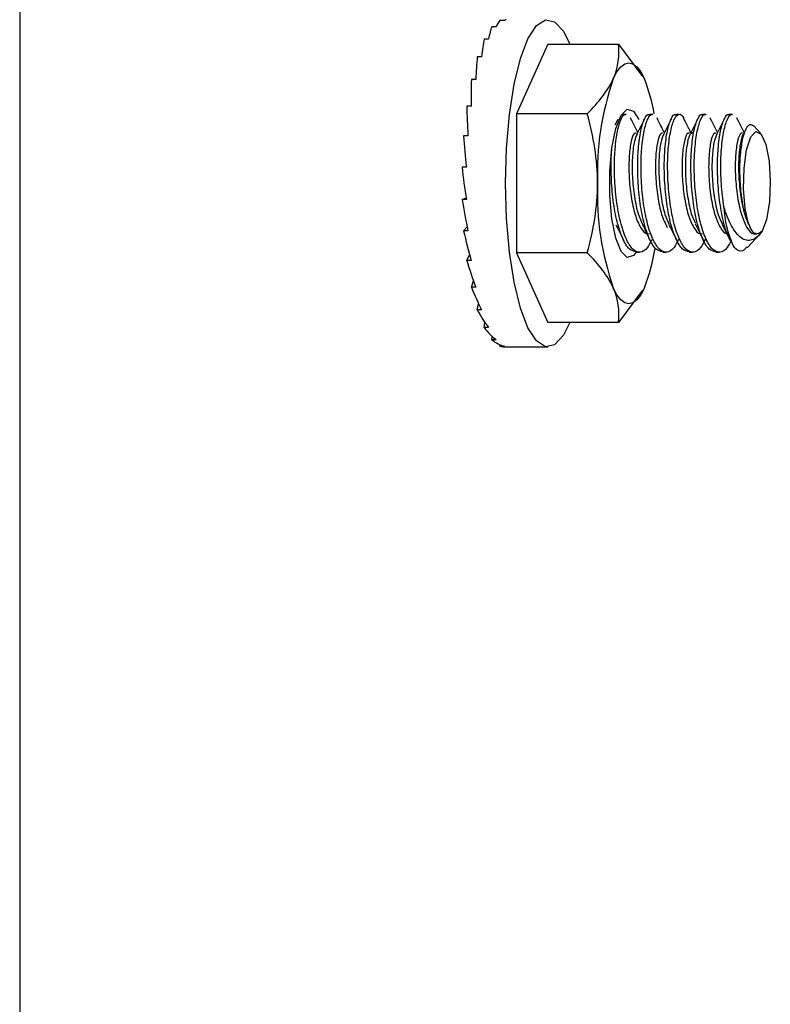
# Model space of a CAD drawing. Header units: inches. Extents: x 0.2 to 10.8, y 0.2 to 8.2.
# Tile 38 of 62: x 6.4923 to 6.5491, y 3.4571 to 3.5316. Entities that reach past the tile are written whole.
import ezdxf

# ---------------------------------------------------------------- set-up
doc = ezdxf.new("R2010")
doc.units = ezdxf.units.IN
doc.header["$MEASUREMENT"] = 0

msp = doc.modelspace()

# ---------------------------------------------------------------- linework, layer by layer
for p, q in [((6.492292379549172, 5.293044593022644), (6.492292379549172, 2.048252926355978)), ((6.528965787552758, 3.531521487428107), (6.528635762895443, 3.531521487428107)), ((6.528350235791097, 3.53104841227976), (6.528020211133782, 3.53104841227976)), ((6.52777039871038, 3.530120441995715), (6.527440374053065, 3.530120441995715)), ((6.532249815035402, 3.529735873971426), (6.529890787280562, 3.524473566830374)), ((6.532249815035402, 3.529735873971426), (6.537596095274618, 3.529735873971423)), ((6.537596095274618, 3.529735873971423), (6.539424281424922, 3.527288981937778)), ((6.527248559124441, 3.528773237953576), (6.526918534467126, 3.528773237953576)), ((6.526804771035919, 3.527058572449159), (6.526474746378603, 3.527058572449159)), ((6.526456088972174, 3.525042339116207), (6.526126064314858, 3.525042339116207)), ((6.529890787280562, 3.524473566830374), (6.529890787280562, 3.513948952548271)), ((6.535237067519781, 3.524473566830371), (6.529890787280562, 3.524473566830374)), ((6.538181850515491, 3.524419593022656), (6.537979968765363, 3.524419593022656)), ((6.538486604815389, 3.524179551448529), (6.538551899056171, 3.524004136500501)), ((6.540194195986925, 3.524419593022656), (6.539942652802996, 3.524419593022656)), ((6.540498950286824, 3.524179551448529), (6.540557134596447, 3.524023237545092)), ((6.542206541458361, 3.524419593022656), (6.541954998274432, 3.524419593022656)), ((6.544218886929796, 3.524419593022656), (6.543967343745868, 3.524419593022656)), ((6.544523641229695, 3.524179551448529), (6.544585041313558, 3.524014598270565)), ((6.546231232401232, 3.524419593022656), (6.545979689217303, 3.524419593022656)), ((6.546535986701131, 3.524179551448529), (6.546599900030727, 3.524007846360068)), ((6.537542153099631, 3.524031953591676), (6.537326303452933, 3.523599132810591)), ((6.54834767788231, 3.523000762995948), (6.547834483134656, 3.523552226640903)), ((6.526215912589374, 3.522802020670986), (6.525885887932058, 3.522802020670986)), ((6.547235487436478, 3.523292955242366), (6.547004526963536, 3.522830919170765)), ((6.526093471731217, 3.520423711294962), (6.525763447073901, 3.520423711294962)), ((6.525763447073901, 3.517998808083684), (6.526075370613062, 3.518111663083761)), ((6.526093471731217, 3.517998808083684), (6.525763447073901, 3.517998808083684)), ((6.525885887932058, 3.51562049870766), (6.526151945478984, 3.515916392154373)), ((6.547427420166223, 3.516151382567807), (6.54745677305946, 3.516092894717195)), ((6.526215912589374, 3.51562049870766), (6.525885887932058, 3.51562049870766)), ((6.547364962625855, 3.514365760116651), (6.548283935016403, 3.515353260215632)), ((6.526126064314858, 3.513380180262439), (6.526338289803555, 3.513794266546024)), ((6.529890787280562, 3.513948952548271), (6.532249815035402, 3.508686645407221)), ((6.535237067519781, 3.513948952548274), (6.529890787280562, 3.513948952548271)), ((6.538936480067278, 3.51400292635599), (6.539188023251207, 3.51400292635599)), ((6.540948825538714, 3.51400292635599), (6.541200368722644, 3.51400292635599)), ((6.54296117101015, 3.51400292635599), (6.543212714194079, 3.51400292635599)), ((6.544973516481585, 3.51400292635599), (6.545225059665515, 3.51400292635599)), ((6.526456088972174, 3.513380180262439), (6.526126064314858, 3.513380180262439)), ((6.526474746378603, 3.511363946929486), (6.526630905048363, 3.511828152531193)), ((6.526804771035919, 3.511363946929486), (6.526474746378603, 3.511363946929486)), ((6.539424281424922, 3.511133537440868), (6.537596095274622, 3.508686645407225)), ((6.526918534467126, 3.50964928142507), (6.527021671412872, 3.51009835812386)), ((6.527248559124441, 3.50964928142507), (6.526918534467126, 3.50964928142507)), ((6.527440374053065, 3.508302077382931), (6.527498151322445, 3.508678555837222)), ((6.537596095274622, 3.508686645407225), (6.532249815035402, 3.508686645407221)), ((6.52777039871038, 3.508302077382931), (6.527440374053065, 3.508302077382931)), ((6.528020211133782, 3.507374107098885), (6.528044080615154, 3.507632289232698)), ((6.528350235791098, 3.507374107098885), (6.528020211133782, 3.507374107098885)), ((6.528635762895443, 3.506901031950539), (6.528640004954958, 3.507010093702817)), ((6.528965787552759, 3.506901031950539), (6.528635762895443, 3.506901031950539)), ((6.529114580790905, 3.506841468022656), (6.532249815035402, 3.506841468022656))]:
    msp.add_line(p, q)
at = {"flags": 128}
for points in [[(6.529048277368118, 3.519211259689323), (6.529123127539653, 3.521870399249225), (6.529344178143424, 3.524405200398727), (6.529701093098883, 3.526697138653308), (6.53017718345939, 3.52863904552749), (6.530750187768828, 3.530140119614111), (6.531393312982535, 3.531130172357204), (6.5320764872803, 3.531562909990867), (6.532767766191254, 3.531418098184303), (6.533434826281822, 3.53070250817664), (6.5339320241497, 3.529735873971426)], [(6.537202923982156, 3.527104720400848), (6.537479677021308, 3.527632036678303), (6.537771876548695, 3.528015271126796), (6.538074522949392, 3.52824786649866), (6.538382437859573, 3.528325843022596), (6.538690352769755, 3.52824786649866), (6.538992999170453, 3.528015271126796), (6.539285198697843, 3.527632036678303), (6.539561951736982, 3.527104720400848)], [(6.538936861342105, 3.514010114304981), (6.538739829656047, 3.513758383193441), (6.538262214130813, 3.513605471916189), (6.537797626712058, 3.514060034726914), (6.537396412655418, 3.515072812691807), (6.537102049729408, 3.516534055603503), (6.536946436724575, 3.518285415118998), (6.536946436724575, 3.520137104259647), (6.537102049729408, 3.521888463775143), (6.537396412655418, 3.523349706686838), (6.537797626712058, 3.524362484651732), (6.538262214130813, 3.524817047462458), (6.538739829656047, 3.524664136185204), (6.539136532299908, 3.524022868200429)], [(6.547447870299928, 3.516112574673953), (6.547184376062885, 3.517305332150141), (6.54706243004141, 3.518801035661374), (6.547101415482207, 3.520361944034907), (6.547295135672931, 3.521739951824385), (6.547612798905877, 3.52271602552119), (6.548003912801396, 3.523135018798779), (6.548406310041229, 3.522930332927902), (6.54875602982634, 3.52213450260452), (6.548997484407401, 3.520874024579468), (6.549092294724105, 3.519349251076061), (6.549025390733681, 3.517802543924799), (6.548807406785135, 3.516479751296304), (6.548472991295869, 3.515591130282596)], [(6.533932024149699, 3.508686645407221), (6.533434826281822, 3.507720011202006), (6.532767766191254, 3.507004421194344), (6.5320764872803, 3.506859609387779), (6.531393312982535, 3.507292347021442), (6.530750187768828, 3.508282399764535), (6.53017718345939, 3.509783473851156), (6.529701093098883, 3.511725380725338), (6.529344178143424, 3.514017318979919), (6.529123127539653, 3.516552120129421), (6.529048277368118, 3.519211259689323)], [(6.539561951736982, 3.511317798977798), (6.53928519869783, 3.510790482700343), (6.538992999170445, 3.51040724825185), (6.53869035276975, 3.510174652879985), (6.538382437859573, 3.51009667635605), (6.538074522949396, 3.510174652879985), (6.537771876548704, 3.51040724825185), (6.53747967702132, 3.510790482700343), (6.537202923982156, 3.511317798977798)]]:
    msp.add_lwpolyline(points, dxfattribs=at)
for centre, radius, start, end in [((6.557655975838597, 3.520013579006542), 0.02164743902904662, 160.8783978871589, 182.1240407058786), ((6.528063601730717, 3.522419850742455), 0.01241612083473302, 9.484795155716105, 22.16787017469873), ((6.557655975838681, 3.518408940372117), 0.02164743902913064, 177.8759592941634, 199.1216021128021), ((6.553883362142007, 3.517847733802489), 0.008317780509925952, 182.7950767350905, 203.7602353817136), ((6.52758965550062, 3.516162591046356), 0.01291541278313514, 337.9684500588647, 351.7856536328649)]:
    msp.add_arc(centre, radius, start, end)
for major_axis, ratio, start_param, end_param in [((-0.000333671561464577, 0.01236972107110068), 0.1252463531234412, 0.09479627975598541, 0.2911458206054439), ((0, 0.01236979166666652), 0.1227209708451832, 0, 0.09817477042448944), ((-0.0006558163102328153, 0.01236948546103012), 0.1327143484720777, 0.2874880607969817, 0.4838376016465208), ((-0.0009553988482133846, 0.01236901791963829), 0.1448118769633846, 0.4796888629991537, 0.6760384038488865), ((-0.001222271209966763, 0.01236822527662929), 0.161051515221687, 0.6713090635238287, 0.867658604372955), ((-0.00144741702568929, 0.0123670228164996), 0.1808122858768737, 0.8624141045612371, 1.058763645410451), ((-0.001623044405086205, 0.0123653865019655), 0.2033799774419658, 1.053233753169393, 1.249583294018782), ((-0.001742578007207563, 0.01236341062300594), 0.2279784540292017, 1.24415032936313, 1.440499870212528), ((-0.001800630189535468, 0.01236134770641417), 0.2537877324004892, 1.435670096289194, 1.632019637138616), ((-0.001793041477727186, 0.01235960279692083), 0.2799493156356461, 1.628380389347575, 1.824729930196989), ((-0.001717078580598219, 0.01235865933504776), 0.3055634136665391, 1.822891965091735, 2.019241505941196), ((-0.001571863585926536, 0.01235893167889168), 0.3296861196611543, 2.01976378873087, 2.21611332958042), ((-0.001359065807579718, 0.01236057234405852), 0.3513373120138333, 2.219408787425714, 2.415758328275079), ((-0.001083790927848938, 0.01236330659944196), 0.3695310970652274, 2.421986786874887, 2.618336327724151), ((-0.0007554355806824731, 0.01236640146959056), 0.3833376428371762, 2.627305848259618, 2.823655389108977), ((-0.0003880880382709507, 0.0123688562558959), 0.3919754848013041, 2.834770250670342, 3.03111979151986), ((0, 0.01236979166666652), 0.3949171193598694, 3.043417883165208, 3.141592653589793)]:
    msp.add_ellipse((6.529114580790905, 3.519211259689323), major_axis=major_axis, ratio=ratio, start_param=start_param, end_param=end_param)
for points in [[(6.537202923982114, 3.527104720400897), (6.537605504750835, 3.528002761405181), (6.537690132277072, 3.528876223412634), (6.537596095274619, 3.529735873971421)], [(6.535237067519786, 3.524473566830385), (6.536101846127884, 3.525333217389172), (6.536800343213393, 3.526206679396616), (6.537202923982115, 3.527104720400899)], [(6.536023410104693, 3.519211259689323), (6.536023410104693, 3.521007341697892), (6.535716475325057, 3.52275426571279), (6.53523706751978, 3.524473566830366)], [(6.535237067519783, 3.51394895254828), (6.535716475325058, 3.515668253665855), (6.536023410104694, 3.517415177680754), (6.536023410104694, 3.519211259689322)], [(6.54744787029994, 3.516112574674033), (6.547489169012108, 3.516021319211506), (6.547531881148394, 3.515941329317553), (6.547576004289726, 3.515872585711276)], [(6.548333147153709, 3.515487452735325), (6.548289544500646, 3.515442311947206), (6.54824535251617, 3.515408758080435), (6.54820057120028, 3.515386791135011)], [(6.548472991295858, 3.515591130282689), (6.548426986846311, 3.515544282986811), (6.548380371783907, 3.515509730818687), (6.548333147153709, 3.515487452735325)], [(6.537202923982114, 3.511317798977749), (6.536800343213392, 3.512215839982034), (6.536101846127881, 3.513089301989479), (6.535237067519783, 3.513948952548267)], [(6.537596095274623, 3.508686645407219), (6.537690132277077, 3.509546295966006), (6.537605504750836, 3.510419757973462), (6.537202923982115, 3.511317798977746)]]:
    msp.add_open_spline(points, degree=3)
for points, knots in [([(6.540118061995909, 3.514943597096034), (6.54001217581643, 3.514728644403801), (6.539743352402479, 3.514182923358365), (6.539244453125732, 3.513918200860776), (6.538674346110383, 3.514144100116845), (6.538160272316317, 3.514963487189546), (6.537729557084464, 3.516258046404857), (6.53743431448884, 3.517888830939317), (6.537288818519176, 3.519667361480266), (6.537291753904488, 3.520992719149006), (6.537371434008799, 3.522185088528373), (6.537514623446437, 3.523251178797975), (6.53779742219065, 3.524119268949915), (6.538046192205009, 3.524497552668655), (6.538169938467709, 3.524402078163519), (6.538180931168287, 3.524393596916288)], [0, 0, 0, 0, 0.05885809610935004, 0.1494287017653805, 0.2399781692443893, 0.3305561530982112, 0.4211057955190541, 0.511676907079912, 0.6022276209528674, 0.692778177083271, 0.7195226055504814, 0.8100513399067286, 0.9005993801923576, 0.9911699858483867, 1, 1, 1, 1]), ([(6.537845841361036, 3.52436416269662), (6.537862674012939, 3.5243905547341), (6.537890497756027, 3.524434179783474), (6.537918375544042, 3.524405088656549), (6.537929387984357, 3.524393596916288)], [0, 0, 0, 0, 0.6049743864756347, 1, 1, 1, 1]), ([(6.539060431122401, 3.523040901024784), (6.538992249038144, 3.523177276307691), (6.538821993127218, 3.523517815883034), (6.538656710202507, 3.523849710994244), (6.538557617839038, 3.524048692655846)], [0, 0, 0, 0, 0.4004682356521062, 0.9999999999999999, 0.9999999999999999, 0.9999999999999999, 0.9999999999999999]), ([(6.540949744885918, 3.514028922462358), (6.540778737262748, 3.514065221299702), (6.540418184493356, 3.514141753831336), (6.539921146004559, 3.514971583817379), (6.539490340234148, 3.516255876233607), (6.539195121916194, 3.517889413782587), (6.539049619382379, 3.519667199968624), (6.539052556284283, 3.520992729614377), (6.539132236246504, 3.52218508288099), (6.539275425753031, 3.523251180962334), (6.539558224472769, 3.524119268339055), (6.53980699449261, 3.524497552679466), (6.539930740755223, 3.524402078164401), (6.539941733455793, 3.524393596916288)], [0, 0, 0, 0, 0.0970838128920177, 0.204691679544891, 0.3122658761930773, 0.4198655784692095, 0.5274410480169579, 0.6350163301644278, 0.6667890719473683, 0.7743384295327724, 0.8819107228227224, 0.9895098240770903, 1, 1, 1, 1]), ([(6.542146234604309, 3.51497219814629), (6.542035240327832, 3.514746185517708), (6.541761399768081, 3.51418857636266), (6.541256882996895, 3.513917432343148), (6.540686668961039, 3.514144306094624), (6.540172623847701, 3.514963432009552), (6.539741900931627, 3.51625806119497), (6.539446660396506, 3.517888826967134), (6.539301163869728, 3.519667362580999), (6.539304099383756, 3.520992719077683), (6.539383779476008, 3.522185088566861), (6.539526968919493, 3.523251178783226), (6.539809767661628, 3.524119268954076), (6.540058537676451, 3.524497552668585), (6.540182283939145, 3.524402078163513), (6.540193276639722, 3.524393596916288)], [0, 0, 0, 0, 0.06155505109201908, 0.1518661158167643, 0.2421561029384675, 0.332474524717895, 0.422764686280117, 0.5130762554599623, 0.6033674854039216, 0.6936585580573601, 0.7203263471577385, 0.810595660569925, 0.9008842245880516, 0.9911952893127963, 1, 1, 1, 1]), ([(6.54107257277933, 3.52304177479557), (6.541001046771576, 3.523184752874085), (6.54082754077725, 3.523531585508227), (6.540660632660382, 3.5238668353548), (6.540562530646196, 3.52406388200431)], [0, 0, 0, 0, 0.4122394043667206, 0.9999999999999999, 0.9999999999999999, 0.9999999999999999, 0.9999999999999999]), ([(6.541577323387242, 3.52405377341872), (6.541477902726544, 3.523854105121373), (6.54127920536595, 3.523455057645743), (6.541074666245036, 3.523045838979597), (6.540972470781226, 3.522841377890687)], [0, 0, 0, 0, 0.5003622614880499, 0.9999999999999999, 0.9999999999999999, 0.9999999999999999, 0.9999999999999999]), ([(6.542962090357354, 3.514028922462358), (6.542791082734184, 3.514065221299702), (6.542430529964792, 3.514141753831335), (6.541933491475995, 3.51497158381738), (6.541502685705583, 3.516255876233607), (6.54120746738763, 3.517889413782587), (6.541061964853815, 3.519667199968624), (6.541064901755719, 3.520992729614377), (6.541144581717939, 3.52218508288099), (6.541287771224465, 3.523251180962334), (6.541570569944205, 3.524119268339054), (6.541819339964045, 3.524497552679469), (6.541943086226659, 3.5244020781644), (6.541954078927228, 3.524393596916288)], [0, 0, 0, 0, 0.09708381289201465, 0.2046916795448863, 0.3122658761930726, 0.4198655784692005, 0.52744104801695, 0.6350163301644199, 0.6667890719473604, 0.774338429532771, 0.8819107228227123, 0.9895098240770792, 1, 1, 1, 1]), ([(6.544172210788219, 3.5149968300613), (6.544056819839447, 3.514761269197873), (6.543778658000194, 3.514193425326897), (6.543269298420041, 3.51391679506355), (6.542698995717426, 3.514144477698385), (6.542184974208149, 3.514963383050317), (6.541754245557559, 3.516258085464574), (6.541459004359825, 3.517888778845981), (6.541313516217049, 3.519667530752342), (6.541316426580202, 3.520992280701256), (6.541396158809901, 3.522185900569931), (6.541538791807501, 3.523238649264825), (6.541823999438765, 3.524164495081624), (6.542170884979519, 3.524491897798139), (6.542443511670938, 3.524397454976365), (6.542569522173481, 3.524029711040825), (6.542597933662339, 3.523946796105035)], [0, 0, 0, 0, 0.05766605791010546, 0.1390100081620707, 0.2203349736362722, 0.3016855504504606, 0.3830106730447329, 0.464355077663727, 0.5456811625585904, 0.6270071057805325, 0.6510270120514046, 0.7323333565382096, 0.8136570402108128, 0.8950009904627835, 0.9763259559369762, 0.9999999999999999, 0.9999999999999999, 0.9999999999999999, 0.9999999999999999]), ([(6.543602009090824, 3.52407850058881), (6.543502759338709, 3.523879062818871), (6.543304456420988, 3.52348058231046), (6.543099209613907, 3.523070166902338), (6.542996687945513, 3.522865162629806)], [0, 0, 0, 0, 0.5004956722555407, 1, 1, 1, 1]), ([(6.544974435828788, 3.514028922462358), (6.544803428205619, 3.514065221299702), (6.544442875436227, 3.514141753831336), (6.54394583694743, 3.514971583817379), (6.543515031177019, 3.516255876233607), (6.543219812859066, 3.517889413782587), (6.543074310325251, 3.519667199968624), (6.543077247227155, 3.520992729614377), (6.543156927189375, 3.52218508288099), (6.543300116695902, 3.523251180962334), (6.54358291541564, 3.524119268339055), (6.543831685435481, 3.524497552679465), (6.543955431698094, 3.524402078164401), (6.543966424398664, 3.524393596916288)], [0, 0, 0, 0, 0.09708381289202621, 0.2046916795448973, 0.3122658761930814, 0.4198655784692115, 0.5274410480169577, 0.6350163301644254, 0.6667890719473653, 0.7743384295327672, 0.881910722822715, 0.9895098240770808, 1, 1, 1, 1]), ([(6.546150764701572, 3.514935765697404), (6.546046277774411, 3.514723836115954), (6.545778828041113, 3.514181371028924), (6.545281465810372, 3.513918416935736), (6.544711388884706, 3.514144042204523), (6.544197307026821, 3.514963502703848), (6.543766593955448, 3.516258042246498), (6.543471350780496, 3.517888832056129), (6.54332585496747, 3.519667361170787), (6.543328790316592, 3.520992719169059), (6.543408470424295, 3.522185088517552), (6.543551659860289, 3.523251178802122), (6.543834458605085, 3.524119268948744), (6.544083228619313, 3.524497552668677), (6.544206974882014, 3.52440207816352), (6.544217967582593, 3.524393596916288)], [0, 0, 0, 0, 0.05811692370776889, 0.1487588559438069, 0.2393796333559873, 0.3300289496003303, 0.420649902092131, 0.5112923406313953, 0.601914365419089, 0.6925362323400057, 0.7193017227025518, 0.809901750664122, 0.9005210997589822, 0.9911630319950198, 1, 1, 1, 1]), ([(6.545097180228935, 3.523041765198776), (6.545027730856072, 3.523180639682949), (6.544856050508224, 3.523523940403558), (6.544689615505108, 3.523858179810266), (6.544590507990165, 3.524057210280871)], [0, 0, 0, 0, 0.4045272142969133, 1, 1, 1, 1]), ([(6.545600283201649, 3.524050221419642), (6.545502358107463, 3.523853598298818), (6.545306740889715, 3.523460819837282), (6.545103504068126, 3.523054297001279), (6.545002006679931, 3.522851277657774)], [0, 0, 0, 0, 0.5005954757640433, 1, 1, 1, 1]), ([(6.546056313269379, 3.514944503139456), (6.545965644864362, 3.515115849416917), (6.545710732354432, 3.515597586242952), (6.545393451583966, 3.51688824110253), (6.545157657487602, 3.518582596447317), (6.545071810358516, 3.520312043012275), (6.545130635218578, 3.521908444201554), (6.545312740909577, 3.523250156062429), (6.545595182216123, 3.524119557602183), (6.545844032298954, 3.524497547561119), (6.545967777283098, 3.524402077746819), (6.545978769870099, 3.524393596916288)], [0, 0, 0, 0, 0.07313094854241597, 0.2056062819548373, 0.3381220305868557, 0.470596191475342, 0.5896591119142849, 0.7221034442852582, 0.8545760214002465, 0.9870816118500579, 1, 1, 1, 1]), ([(6.545575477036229, 3.517442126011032), (6.545503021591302, 3.518013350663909), (6.545358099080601, 3.519155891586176), (6.545331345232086, 3.520682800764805), (6.54540250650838, 3.522055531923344), (6.545564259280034, 3.523250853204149), (6.545846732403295, 3.524119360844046), (6.546095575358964, 3.524497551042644), (6.546219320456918, 3.52440207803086), (6.546230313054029, 3.524393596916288)], [0, 0, 0, 0, 0.1762224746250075, 0.3524732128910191, 0.4540652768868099, 0.6302747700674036, 0.8065218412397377, 0.9828128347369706, 1, 1, 1, 1]), ([(6.547109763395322, 3.523041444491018), (6.547039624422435, 3.523181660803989), (6.546867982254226, 3.523524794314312), (6.546703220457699, 3.523855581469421), (6.546605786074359, 3.524051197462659)], [0, 0, 0, 0, 0.4086348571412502, 1, 1, 1, 1]), ([(6.539541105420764, 3.524002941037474), (6.539444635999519, 3.52380972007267), (6.539251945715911, 3.523423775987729), (6.539051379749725, 3.523022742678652), (6.538951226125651, 3.522822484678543)], [0, 0, 0, 0, 0.5006449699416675, 0.9999999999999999, 0.9999999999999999, 0.9999999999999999, 0.9999999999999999]), ([(6.543084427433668, 3.523040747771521), (6.543021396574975, 3.523166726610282), (6.542858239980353, 3.523492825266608), (6.542701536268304, 3.523806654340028), (6.542605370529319, 3.523999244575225)], [0, 0, 0, 0, 0.3863212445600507, 1, 1, 1, 1]), ([(6.546834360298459, 3.521328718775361), (6.546880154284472, 3.521738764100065), (6.546971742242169, 3.522558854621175), (6.547225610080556, 3.523356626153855), (6.547528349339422, 3.523751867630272), (6.547729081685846, 3.523613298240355), (6.547827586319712, 3.523545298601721)], [0, 0, 0, 0, 0.2523589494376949, 0.5047178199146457, 0.7569520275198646, 1, 1, 1, 1]), ([(6.538931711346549, 3.52299895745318), (6.538873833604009, 3.522999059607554), (6.53872683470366, 3.522999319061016), (6.538522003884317, 3.52233455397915), (6.538384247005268, 3.521193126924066), (6.53838166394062, 3.519726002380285), (6.538533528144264, 3.518189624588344), (6.538836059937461, 3.516796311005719), (6.539261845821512, 3.515811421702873), (6.539654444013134, 3.515331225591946), (6.539883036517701, 3.515403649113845), (6.539939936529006, 3.51542167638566)], [0, 0, 0, 0, 0.08137340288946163, 0.2066735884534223, 0.3319737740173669, 0.4572739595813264, 0.5825741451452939, 0.7078743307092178, 0.8331745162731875, 0.9584747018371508, 1, 1, 1, 1]), ([(6.539012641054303, 3.522935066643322), (6.538932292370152, 3.522748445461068), (6.538771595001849, 3.522375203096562), (6.538636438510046, 3.521182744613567), (6.538632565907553, 3.519726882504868), (6.538786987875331, 3.518196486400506), (6.539057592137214, 3.516879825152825), (6.539316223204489, 3.516339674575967), (6.539428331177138, 3.516105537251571)], [0, 0, 0, 0, 0.1734568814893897, 0.346913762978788, 0.5203706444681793, 0.6938275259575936, 0.8672844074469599, 1, 1, 1, 1]), ([(6.540944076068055, 3.522998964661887), (6.540886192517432, 3.522999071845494), (6.540739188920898, 3.522999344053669), (6.540534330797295, 3.522334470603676), (6.540396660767, 3.521193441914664), (6.540393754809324, 3.519724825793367), (6.540546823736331, 3.518194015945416), (6.540844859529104, 3.51677992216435), (6.541139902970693, 3.516175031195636), (6.541287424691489, 3.515872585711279)], [0, 0, 0, 0, 0.09767664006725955, 0.2480638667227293, 0.3984510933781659, 0.5488383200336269, 0.6992255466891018, 0.8496127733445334, 1, 1, 1, 1]), ([(6.541024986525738, 3.522935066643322), (6.540944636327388, 3.522748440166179), (6.540783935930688, 3.522375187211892), (6.540648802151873, 3.521182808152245), (6.540644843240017, 3.519726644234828), (6.540799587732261, 3.518197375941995), (6.541063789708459, 3.516902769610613), (6.541313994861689, 3.516377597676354), (6.54141795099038, 3.516159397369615)], [0, 0, 0, 0, 0.1751063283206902, 0.3502126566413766, 0.5253189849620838, 0.7004253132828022, 0.8755316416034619, 0.9999999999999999, 0.9999999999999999, 0.9999999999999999, 0.9999999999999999]), ([(6.542956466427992, 3.522998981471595), (6.542898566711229, 3.5229990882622), (6.542751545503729, 3.522999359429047), (6.542546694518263, 3.522334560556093), (6.542408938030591, 3.521193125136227), (6.542406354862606, 3.5197260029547), (6.542558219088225, 3.518189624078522), (6.542860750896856, 3.516796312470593), (6.543286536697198, 3.515811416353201), (6.543679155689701, 3.515331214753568), (6.54390776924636, 3.515403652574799), (6.54396469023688, 3.515421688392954)], [0, 0, 0, 0, 0.0814002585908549, 0.2066946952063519, 0.3319891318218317, 0.4572835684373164, 0.5825780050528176, 0.7078724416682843, 0.8331668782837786, 0.9584613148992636, 1, 1, 1, 1]), ([(6.543211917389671, 3.523000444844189), (6.543152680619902, 3.523000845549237), (6.543004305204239, 3.523001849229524), (6.542798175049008, 3.522334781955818), (6.542660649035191, 3.521193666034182), (6.542657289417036, 3.519723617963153), (6.542812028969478, 3.518198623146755), (6.543073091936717, 3.516913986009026), (6.543319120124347, 3.516396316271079), (6.543419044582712, 3.516186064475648)], [0, 0, 0, 0, 0.1046781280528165, 0.2621962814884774, 0.4197144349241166, 0.5772325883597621, 0.7347507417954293, 0.8922688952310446, 1, 1, 1, 1]), ([(6.544968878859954, 3.522999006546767), (6.54491095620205, 3.52299911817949), (6.544763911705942, 3.522999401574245), (6.544559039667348, 3.522334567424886), (6.544421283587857, 3.521193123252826), (6.544418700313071, 3.519726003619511), (6.544570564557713, 3.518189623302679), (6.544873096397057, 3.516796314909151), (6.54529888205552, 3.51581140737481), (6.545691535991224, 3.515331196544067), (6.545920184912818, 3.515403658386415), (6.5459771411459, 3.51542170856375)], [0, 0, 0, 0, 0.08142750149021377, 0.2067147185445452, 0.332001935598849, 0.4572891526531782, 0.5825763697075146, 0.7078635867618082, 0.8331508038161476, 0.9584380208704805, 0.9999999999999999, 0.9999999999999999, 0.9999999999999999, 0.9999999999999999]), ([(6.545049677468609, 3.522935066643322), (6.544969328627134, 3.52274844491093), (6.544808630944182, 3.522375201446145), (6.544673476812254, 3.521182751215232), (6.544669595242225, 3.519726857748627), (6.544824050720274, 3.518196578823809), (6.545093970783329, 3.516882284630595), (6.545351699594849, 3.516343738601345), (6.545462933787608, 3.516111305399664)], [0, 0, 0, 0, 0.1736320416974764, 0.34726408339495, 0.5208961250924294, 0.6945281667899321, 0.8681602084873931, 1, 1, 1, 1]), ([(6.546981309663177, 3.522999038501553), (6.546923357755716, 3.522999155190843), (6.546776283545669, 3.522999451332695), (6.546571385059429, 3.522334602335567), (6.54643362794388, 3.521193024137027), (6.546431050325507, 3.519726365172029), (6.546582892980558, 3.518188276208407), (6.546885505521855, 3.516801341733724), (6.547310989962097, 3.515792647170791), (6.547817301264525, 3.515263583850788), (6.548161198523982, 3.515412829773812), (6.548333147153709, 3.515487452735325)], [0, 0, 0, 0, 0.07517139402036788, 0.1907749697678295, 0.3063785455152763, 0.4219821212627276, 0.5375856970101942, 0.6531892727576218, 0.7687928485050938, 0.8843964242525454, 1, 1, 1, 1]), ([(6.547113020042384, 3.522954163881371), (6.54709589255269, 3.522950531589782), (6.546990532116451, 3.522928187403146), (6.546823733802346, 3.522316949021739), (6.546685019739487, 3.521198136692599), (6.546682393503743, 3.519723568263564), (6.546835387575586, 3.518194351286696), (6.547133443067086, 3.516779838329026), (6.547428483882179, 3.516175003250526), (6.547576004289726, 3.515872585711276)], [0, 0, 0, 0, 0.03133888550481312, 0.192782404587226, 0.3542259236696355, 0.5156694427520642, 0.6771129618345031, 0.838556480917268, 1, 1, 1, 1]), ([(6.538937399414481, 3.514028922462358), (6.538766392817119, 3.514065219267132), (6.538405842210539, 3.514141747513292), (6.537908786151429, 3.514971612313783), (6.537478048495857, 3.516255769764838), (6.537182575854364, 3.517889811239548), (6.537038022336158, 3.519665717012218), (6.537038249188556, 3.520994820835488), (6.537086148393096, 3.521660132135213), (6.537096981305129, 3.521810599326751)], [0, 0, 0, 0, 0.1456717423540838, 0.3071345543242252, 0.468546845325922, 0.6299974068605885, 0.7914116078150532, 0.9528255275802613, 1, 1, 1, 1]), ([(6.547447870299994, 3.516112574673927), (6.547383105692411, 3.516253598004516), (6.547322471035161, 3.51641092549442), (6.547209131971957, 3.516756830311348), (6.547156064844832, 3.516946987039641), (6.547060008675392, 3.517353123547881), (6.547017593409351, 3.517566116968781), (6.546943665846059, 3.518011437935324), (6.54691223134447, 3.5182462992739), (6.546859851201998, 3.518721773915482), (6.546839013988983, 3.518962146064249), (6.546807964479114, 3.519448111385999), (6.54679778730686, 3.519695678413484), (6.546789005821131, 3.520178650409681), (6.546790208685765, 3.520415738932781), (6.546803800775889, 3.520881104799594), (6.546816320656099, 3.521110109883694), (6.546834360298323, 3.521328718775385)], [0, 0, 0, 0, 0.125, 0.125, 0.25, 0.25, 0.375, 0.375, 0.5, 0.5, 0.625, 0.625, 0.75, 0.75, 0.875, 0.875, 1, 1, 1, 1]), ([(6.548472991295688, 3.515591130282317), (6.548346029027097, 3.515413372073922), (6.548219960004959, 3.515273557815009), (6.547957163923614, 3.515054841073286), (6.547820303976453, 3.514977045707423), (6.547549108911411, 3.514891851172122), (6.547412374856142, 3.514883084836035), (6.54714238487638, 3.514935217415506), (6.547011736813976, 3.514995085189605), (6.546758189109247, 3.515180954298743), (6.54663432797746, 3.515308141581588), (6.546394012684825, 3.515609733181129), (6.546277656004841, 3.515786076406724), (6.545940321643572, 3.516394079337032), (6.54574274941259, 3.516882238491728), (6.545575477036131, 3.517442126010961)], [0, 0, 0, 0, 0.1250000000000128, 0.1250000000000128, 0.2500000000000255, 0.2500000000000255, 0.3750000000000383, 0.3750000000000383, 0.5000000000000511, 0.5000000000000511, 0.6250000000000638, 0.6250000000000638, 0.7500000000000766, 0.7500000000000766, 1, 1, 1, 1]), ([(6.537400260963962, 3.516080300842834), (6.537499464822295, 3.515881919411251), (6.537698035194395, 3.515484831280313), (6.537901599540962, 3.515075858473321), (6.538003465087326, 3.514871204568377)], [0, 0, 0, 0, 0.4995904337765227, 1, 1, 1, 1]), ([(6.539412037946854, 3.516081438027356), (6.539510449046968, 3.515884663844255), (6.539707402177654, 3.515490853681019), (6.539908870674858, 3.515086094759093), (6.540009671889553, 3.514883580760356)], [0, 0, 0, 0, 0.4996676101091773, 1, 1, 1, 1]), ([(6.54140194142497, 3.516127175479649), (6.541498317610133, 3.515934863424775), (6.54169116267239, 3.515550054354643), (6.541887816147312, 3.515155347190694), (6.541986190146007, 3.514957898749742)], [0, 0, 0, 0, 0.4997596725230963, 1, 1, 1, 1]), ([(6.543401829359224, 3.516153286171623), (6.543499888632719, 3.515957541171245), (6.543696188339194, 3.51556568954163), (6.543897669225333, 3.515160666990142), (6.543998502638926, 3.514957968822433)], [0, 0, 0, 0, 0.4995385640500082, 1, 1, 1, 1]), ([(6.545446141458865, 3.516087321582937), (6.545545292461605, 3.515889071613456), (6.545743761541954, 3.515492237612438), (6.545947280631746, 3.515083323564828), (6.546049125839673, 3.514878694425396)], [0, 0, 0, 0, 0.4995790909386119, 1, 1, 1, 1]), ([(6.548019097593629, 3.515416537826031), (6.547967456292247, 3.515414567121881), (6.547811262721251, 3.515408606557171), (6.547670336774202, 3.5156865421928), (6.547576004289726, 3.515872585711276)], [0, 0, 0, 0, 0.3306237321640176, 1, 1, 1, 1]), ([(6.547335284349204, 3.514394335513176), (6.547223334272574, 3.514277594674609), (6.546947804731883, 3.513990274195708), (6.546573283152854, 3.514127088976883), (6.546341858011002, 3.514409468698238), (6.546270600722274, 3.514496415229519)], [0, 0, 0, 0, 0.3214142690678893, 0.7910590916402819, 1, 1, 1, 1])]:
    msp.add_open_spline(points, degree=3, knots=knots)

doc.saveas('drawing.dxf')
